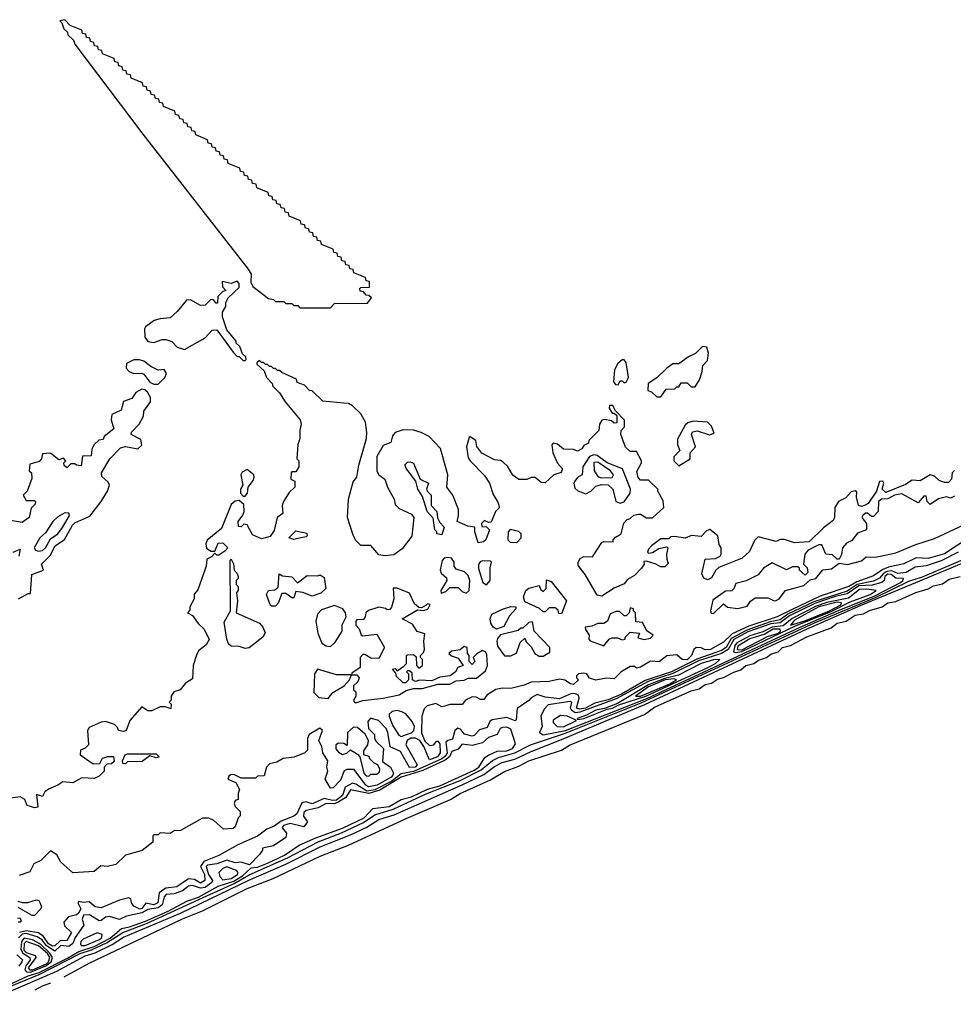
# Model space of a CAD drawing. Extents: x 2889633 to 3052318, y 540750 to 918690.
# Tile 7 of 256: x 2990802 to 2995408, y 548525 to 553380. Entities that reach past the tile are written whole.
import ezdxf

# ---------------------------------------------------------------- set-up
doc = ezdxf.new("R2010")
doc.units = 0

msp = doc.modelspace()

# ---------------------------------------------------------------- linework, layer by layer
at = {"layer": '0CON02XD'}
for points in [[(2992335, 551960), (2992355, 551980), (2992518.3, 551981.7), (2992538.3, 552008.3), (2992525, 552020), (2992511.7, 552021.7), (2992498.3, 552038.3), (2992481.7, 552041.7), (2992480, 552055), (2992485, 552060), (2992528.3, 552061.7), (2992528.3, 552088.3), (2992511.7, 552091.7), (2992508.3, 552108.3), (2992451.7, 552131.7), (2992448.3, 552148.3), (2992431.7, 552151.7), (2992428.3, 552168.3), (2992411.7, 552171.7), (2992408.3, 552188.3), (2992391.7, 552191.7), (2992388.3, 552208.3), (2992371.7, 552211.7), (2992368.3, 552228.3), (2992351.7, 552231.7), (2992348.3, 552248.3), (2992291.7, 552271.7), (2992288.3, 552288.3), (2992271.7, 552291.7), (2992268.3, 552308.3), (2992251.7, 552311.7), (2992248.3, 552328.3), (2992231.7, 552331.7), (2992228.3, 552348.3), (2992211.7, 552351.7), (2992208.3, 552368.3), (2992191.7, 552371.7), (2992188.3, 552388.3), (2992131.7, 552411.7), (2992128.3, 552428.3), (2992111.7, 552431.7), (2992108.3, 552448.3), (2992091.7, 552451.7), (2992088.3, 552468.3), (2992071.7, 552471.7), (2992068.3, 552488.3), (2992051.7, 552491.7), (2992048.3, 552508.3), (2992031.7, 552511.7), (2992028.3, 552528.3), (2991971.7, 552551.7), (2991968.3, 552568.3), (2991951.7, 552571.7), (2991948.3, 552588.3), (2991931.7, 552591.7), (2991928.3, 552608.3), (2991911.7, 552611.7), (2991908.3, 552628.3), (2991891.7, 552631.7), (2991888.3, 552648.3), (2991831.7, 552671.7), (2991828.3, 552688.3), (2991811.7, 552691.7), (2991808.3, 552708.3), (2991791.7, 552711.7), (2991788.3, 552728.3), (2991771.7, 552731.7), (2991768.3, 552748.3), (2991751.7, 552751.7), (2991748.3, 552768.3), (2991731.7, 552771.7), (2991728.3, 552788.3), (2991671.7, 552811.7), (2991668.3, 552828.3), (2991651.7, 552831.7), (2991648.3, 552848.3), (2991631.7, 552851.7), (2991628.3, 552868.3), (2991611.7, 552871.7), (2991608.3, 552888.3), (2991591.7, 552891.7), (2991588.3, 552908.3), (2991571.7, 552911.7), (2991568.3, 552928.3), (2991511.7, 552951.7), (2991508.3, 552968.3), (2991491.7, 552971.7), (2991488.3, 552988.3), (2991471.7, 552991.7), (2991468.3, 553008.3), (2991451.7, 553011.7), (2991448.3, 553028.3), (2991431.7, 553031.7), (2991428.3, 553048.3), (2991411.7, 553051.7), (2991408.3, 553068.3), (2991351.7, 553091.7), (2991348.3, 553108.3), (2991331.7, 553111.7), (2991328.3, 553128.3), (2991311.7, 553131.7), (2991308.3, 553148.3), (2991291.7, 553151.7), (2991288.3, 553168.3), (2991271.7, 553171.7), (2991268.3, 553188.3), (2991211.7, 553211.7), (2991208.3, 553228.3), (2991191.7, 553231.7), (2991188.3, 553248.3), (2991171.7, 553251.7), (2991168.3, 553268.3), (2991151.7, 553271.7), (2991148.3, 553288.3), (2991131.7, 553291.7), (2991128.3, 553308.3), (2991111.7, 553311.7), (2991108.3, 553328.3), (2991051.7, 553351.7), (2991025, 553380), (2991000, 553375), (2991010, 553365), (2991020, 553335), (2991038.3, 553318.3), (2991040, 553305), (2991068.3, 553278.3), (2991075, 553260), (2991130, 553185), (2991410, 552815), (2991930.3, 552150.4), (2991944, 552125), (2991943.3, 552085), (2991952.5, 552065), (2992030, 552005), (2992055, 552000), (2992065, 551990), (2992105, 551990), (2992115, 551980), (2992145, 551980), (2992155, 551970), (2992175, 551970), (2992185, 551960), (2992335, 551960)], [(2991915, 551700), (2991920, 551705), (2991918.3, 551718.3), (2991901.7, 551731.7), (2991888.3, 551768.3), (2991870, 551785), (2991870, 551795), (2991825, 551850), (2991802.5, 551915), (2991802.5, 551937.5), (2991820, 551965), (2991820, 551985), (2991831.7, 552008.3), (2991885, 552060), (2991885, 552080), (2991875, 552090), (2991845, 552080), (2991801.7, 552088.3), (2991803, 552063), (2991820, 552045), (2991805, 552040), (2991780, 552015), (2991778.3, 551981.7), (2991771.7, 551981.7), (2991758.3, 551998.3), (2991745, 552000), (2991717, 551973), (2991695, 551970), (2991645, 551998), (2991625, 551996.2), (2991579.5, 551940.5), (2991545, 551910), (2991495, 551905.6), (2991466.2, 551896.2), (2991423.3, 551865), (2991418.8, 551855), (2991420, 551815), (2991435, 551792.5), (2991465, 551787.5), (2991505, 551802.5), (2991523, 551803), (2991553, 551793), (2991580, 551765), (2991615, 551753.3), (2991718, 551812), (2991751.7, 551848.3), (2991775, 551850), (2991855, 551740), (2991875, 551720), (2991885, 551720), (2991905, 551700), (2991915, 551700)], [(2993965, 551520), (2993991.7, 551558.3), (2994035, 551560), (2994045, 551570), (2994055, 551570), (2994065, 551590), (2994095, 551590), (2994115, 551570), (2994135, 551570), (2994156.7, 551605), (2994170, 551645), (2994172.5, 551675), (2994195, 551700), (2994200, 551735), (2994192.5, 551765), (2994171.7, 551768.3), (2994136.1, 551733.9), (2994101.7, 551718.3), (2994055, 551683.3), (2994025, 551682.5), (2993995, 551662.5), (2993946.4, 551613.6), (2993903.6, 551586.4), (2993901.7, 551551.7), (2993920, 551545), (2993945, 551520), (2993965, 551520)], [(2992745.4, 551355.4), (2992695, 551358), (2992655, 551344), (2992642.1, 551327.9), (2992633.8, 551295), (2992595, 551280), (2992565, 551226.7), (2992563.6, 551153.6), (2992575, 551136), (2992603.8, 551115), (2992616.7, 551075), (2992650, 551015), (2992655, 550990), (2992675, 550970), (2992735, 550942.5), (2992746.2, 550926.2), (2992736.4, 550833.6), (2992689.5, 550770.5), (2992648, 550742), (2992605, 550735.7), (2992575, 550740.8), (2992535, 550787.5), (2992485, 550787.5), (2992461.4, 550811.4), (2992447.5, 550837.5), (2992420, 550925), (2992423.8, 551015), (2992448, 551102), (2992465.7, 551125), (2992475.8, 551184.2), (2992513.1, 551315), (2992515.5, 551344.5), (2992509.2, 551395), (2992485, 551435.8), (2992445, 551475.5), (2992425, 551486.7), (2992401.1, 551488.9), (2992298.3, 551498.3), (2992245, 551550), (2992231.7, 551551.7), (2992208.3, 551578.3), (2992171.7, 551591.7), (2992168.3, 551608.3), (2992095, 551640), (2992085, 551650), (2992075, 551650), (2992065, 551660), (2992055, 551660), (2992045, 551670), (2992035, 551670), (2992025, 551680), (2992015, 551680), (2992005, 551690), (2991995, 551690), (2991985, 551700), (2991971.7, 551688.3), (2991971.7, 551681.7), (2992008.3, 551648.3), (2992020, 551615), (2992050, 551585), (2992050, 551575), (2992085, 551540), (2992112.5, 551495), (2992186.2, 551406.2), (2992191.2, 551385), (2992184.2, 551355.8), (2992184.4, 551315), (2992174.5, 551285), (2992170, 551215), (2992180, 551205), (2992180, 551175), (2992165, 551150), (2992145, 551150), (2992142.5, 551145), (2992140, 551115), (2992160, 551105), (2992160, 551075), (2992131.7, 551048.3), (2992103.3, 551005), (2992097.5, 550985), (2992100, 550945), (2992073.3, 550925), (2992058, 550862), (2992038.8, 550831.2), (2991995, 550820), (2991950.5, 550840.5), (2991925, 550890), (2991908.3, 550891.7), (2991895, 550880), (2991881.7, 550881.7), (2991880, 550905), (2991903.6, 550936.4), (2991910, 550955), (2991908.8, 550988.8), (2991885, 551010), (2991865, 551006.7), (2991845, 550990), (2991798.8, 550871.2), (2991727, 550813), (2991720, 550795), (2991723.6, 550773.6), (2991745, 550760), (2991765, 550760), (2991781.7, 550798.3), (2991805, 550800), (2991830, 550775), (2991815, 550760), (2991785, 550740), (2991775, 550740), (2991765, 550750), (2991748.3, 550731.7), (2991725, 550720), (2991722.5, 550685), (2991681.7, 550568.3), (2991663, 550547), (2991662.5, 550525), (2991642.5, 550485), (2991641.7, 550468.3), (2991630, 550455), (2991655, 550442.5), (2991682.3, 550402.3), (2991712.5, 550375), (2991736.4, 550323.6), (2991723, 550297), (2991685, 550267.5), (2991674.1, 550245.9), (2991657.5, 550195), (2991655, 550130), (2991620.7, 550109.3), (2991593.6, 550076.4), (2991563.6, 550066.4), (2991550, 550045), (2991550, 550025), (2991540, 550015), (2991550, 550005), (2991548.3, 549981.7), (2991521.7, 549991.7), (2991495, 549992.5), (2991455, 549972.5), (2991435, 549972.5), (2991405, 549992.5), (2991346.2, 549925), (2991327.5, 549875), (2991315, 549870), (2991290, 549875), (2991285, 549890), (2991270, 549905), (2991225, 549920), (2991203.6, 549916.4), (2991145, 549890), (2991137.5, 549875), (2991142.5, 549805), (2991125, 549787.5), (2991101.7, 549778.3), (2991100, 549755), (2991165, 549710), (2991198.3, 549711.7), (2991210.7, 549739.3), (2991237, 549747), (2991265, 549747.5), (2991268.3, 549721.7), (2991255, 549710), (2991231.7, 549708.3), (2991220, 549695), (2991220, 549675), (2991195, 549650), (2991171.7, 549638.3), (2991108.3, 549641.7), (2991065, 549617.5), (2991015, 549622.5), (2990990, 549605), (2990943.9, 549586.1), (2990927, 549573), (2990915, 549550), (2990885, 549560), (2990892.5, 549497.5), (2990876.2, 549493.8), (2990855, 549500), (2990840, 549505), (2990827.5, 549535), (2990805, 549547.5), (2990735, 549537.5)], [(2991485, 551582.5), (2991518.8, 551615), (2991526, 551635), (2991515.8, 551655.8), (2991485, 551652.5), (2991449.3, 551669.3), (2991415, 551696.7), (2991393.6, 551703.6), (2991365, 551702), (2991330, 551685), (2991327.5, 551662.5), (2991343.3, 551645), (2991365, 551636.2), (2991405, 551637.5), (2991415, 551632.5), (2991445, 551592.5), (2991465, 551582.5), (2991485, 551582.5)], [(2993755, 551580), (2993765, 551600), (2993775, 551600), (2993785, 551590), (2993795, 551592.5), (2993806.7, 551615), (2993795, 551690), (2993785, 551703.3), (2993775, 551703.3), (2993753.3, 551685), (2993737, 551653), (2993732.5, 551595), (2993741.7, 551581.7), (2993755, 551580)], [(2990796.4, 550523.6), (2990845, 550550), (2990855, 550550), (2990862.5, 550645), (2990920, 550665), (2990910, 550695), (2990952.3, 550737.7), (2990976.7, 550785), (2991023.9, 550816.1), (2991062.7, 550887.3), (2991075, 550898.8), (2991147.7, 550932.3), (2991204.2, 551005), (2991235.8, 551055), (2991246, 551085), (2991239.2, 551099.2), (2991207.5, 551127.5), (2991206.7, 551145), (2991247.5, 551215), (2991300.5, 551269.5), (2991325, 551276.2), (2991385, 551264), (2991405, 551282.5), (2991399.5, 551309.5), (2991352.5, 551335), (2991353.6, 551346.4), (2991392.5, 551385), (2991412.5, 551425), (2991415, 551450), (2991447.5, 551495), (2991447, 551517), (2991433, 551543), (2991420, 551555), (2991405, 551557.5), (2991375, 551542.5), (2991355, 551512.5), (2991315, 551497.5), (2991302.5, 551455), (2991257, 551433), (2991253, 551407), (2991266.7, 551363.3), (2991220, 551325), (2991215, 551310), (2991193, 551307), (2991170, 551285), (2991158.3, 551261.7), (2991155, 551230), (2991111.7, 551228.3), (2991105, 551180), (2991083, 551183), (2991075, 551190), (2991055, 551190), (2991045, 551180), (2991035, 551170), (2991021.7, 551181.7), (2991020, 551195), (2991030, 551205), (2991018.3, 551218.3), (2990995, 551210), (2990955, 551242.5), (2990915, 551240), (2990910, 551215), (2990898.3, 551201.7), (2990851.7, 551188.3), (2990850, 551155), (2990860, 551145), (2990861.7, 551118.3), (2990840, 551055), (2990820, 551035), (2990835, 551010), (2990875, 551010), (2990880, 551005), (2990878.3, 550991.7), (2990858.3, 550971.7), (2990850, 550925), (2990815, 550900), (2990748.3, 550911.7)], [(2995415, 551156.7), (2995403.3, 551145), (2995400, 551115), (2995385, 551097.5), (2995365, 551097.5), (2995338.3, 551108.3), (2995315, 551130), (2995295, 551136.2), (2995245, 551106.7), (2995205, 551110), (2995172.7, 551087.3), (2995075, 551048.8), (2995057.5, 551065), (2995066.2, 551095), (2995060, 551105), (2995045, 551102.5), (2995030, 551055), (2994988.8, 550995), (2994974.3, 550985.7), (2994955, 550980), (2994940, 550985), (2994930, 551025), (2994931.7, 551051.7), (2994925, 551056.7), (2994905, 551052.5), (2994878.3, 551021.7), (2994842.5, 551005), (2994823.3, 550975), (2994822.5, 550925), (2994815, 550910), (2994767.5, 550875), (2994697.5, 550805), (2994625, 550800), (2994575, 550817.5), (2994555, 550817.5), (2994535, 550807.5), (2994445, 550830), (2994427.7, 550812.3), (2994403, 550757), (2994367.5, 550725), (2994251.7, 550678.3), (2994236.7, 550665), (2994215, 550627.5), (2994195, 550617.5), (2994177, 550627), (2994167, 550647), (2994185, 550720), (2994235, 550722.5), (2994257.5, 550735), (2994262.5, 550745), (2994262.5, 550775), (2994253, 550793), (2994246.7, 550835), (2994207, 550867), (2994190.7, 550859.3), (2994165, 550832.5), (2994117, 550837), (2994085, 550823.3), (2994035, 550832.5), (2994015, 550830), (2994005, 550820), (2993965, 550820), (2993920, 550785), (2993905, 550770), (2993900, 550755), (2993905, 550750), (2993925, 550752.5), (2993955, 550772.5), (2993995, 550780), (2994000, 550775), (2993993, 550743), (2993995, 550720), (2994001.7, 550698.3), (2993985, 550682.5), (2993965, 550682.5), (2993937.7, 550697.7), (2993895, 550710), (2993881.7, 550708.3), (2993882.5, 550695), (2993870, 550675), (2993835, 550640), (2993800.5, 550619.5), (2993785, 550597.5), (2993735, 550577.5), (2993675, 550537.5), (2993651.7, 550541.7), (2993592.5, 550645), (2993558.3, 550688.3), (2993557.5, 550705), (2993567, 550723), (2993585, 550732.5), (2993628.3, 550731.7), (2993675, 550802.5), (2993685, 550807.5), (2993730, 550805), (2993730, 550815), (2993741.7, 550828.3), (2993770, 550845), (2993783, 550897), (2993800, 550915), (2993815, 550920), (2993833, 550937), (2993855, 550942.5), (2993865, 550942.5), (2993895, 550923.3), (2993925, 550923.3), (2993980, 550975), (2993977, 551007), (2993950, 551055), (2993950, 551065), (2993905, 551110), (2993865, 551110), (2993853.3, 551123.3), (2993847, 551153), (2993870, 551195), (2993870, 551205), (2993845, 551250), (2993815, 551250), (2993791.7, 551271.7), (2993767.5, 551335), (2993770, 551355), (2993787, 551373), (2993786.7, 551405), (2993741.7, 551451.7), (2993728.3, 551478.3), (2993711.7, 551478.3), (2993710, 551465), (2993725, 551440), (2993735, 551440), (2993748.3, 551428.3), (2993748.3, 551391.7), (2993735, 551390), (2993721.7, 551401.7), (2993688.3, 551408.3), (2993674.2, 551405.8), (2993663.3, 551385), (2993660, 551355), (2993610, 551305), (2993608.3, 551291.7), (2993585, 551280), (2993576.4, 551263.6), (2993555, 551252.5), (2993535, 551260), (2993485, 551262.5), (2993455, 551287.5), (2993435, 551292.5), (2993427, 551283), (2993432.5, 551245), (2993455, 551192.5), (2993480, 551165), (2993473, 551147), (2993437.5, 551135), (2993395, 551096.7), (2993375, 551097.5), (2993345, 551122.5), (2993325, 551122.5), (2993305, 551112.5), (2993265, 551113.3), (2993235, 551133.3), (2993208.3, 551178.3), (2993188.3, 551198.3), (2993175, 551206.7), (2993145, 551210), (2993082.7, 551242.7), (2993057.5, 551275), (2993052.5, 551305), (2993025, 551322.5), (2993020.7, 551319.3), (2993006.4, 551273.6), (2993015, 551220), (2993024.1, 551204.1), (2993095, 551132.5), (2993120, 551095), (2993138.3, 551038.3), (2993161.7, 551001.7), (2993170, 550975), (2993150, 550955), (2993128.3, 550901.7), (2993115, 550900), (2993095, 550910), (2993080, 550895), (2993081.7, 550881.7), (2993105, 550880), (2993120, 550865), (2993102.5, 550815), (2993090, 550805), (2993065, 550800), (2993047.5, 550855), (2993048.3, 550878.3), (2993013, 550883), (2992960, 550905), (2992967.5, 550935), (2992966.7, 550965), (2992938.8, 551035), (2992910, 551075), (2992914.3, 551135), (2992878.5, 551265), (2992822, 551325), (2992783.8, 551345), (2992745.4, 551355.4)], [(2994055, 551180), (2994110, 551215), (2994110, 551245), (2994136.4, 551273.6), (2994117.5, 551335), (2994121.7, 551348.3), (2994145, 551352.5), (2994205, 551333.3), (2994228, 551342), (2994215.8, 551375), (2994195, 551396.2), (2994125, 551400), (2994098.3, 551391.7), (2994085, 551380), (2994048.3, 551311.7), (2994047.5, 551285), (2994060, 551255), (2994030, 551225), (2994030, 551205), (2994055, 551180)], [(2992885, 550840), (2992860, 550845), (2992860, 550855), (2992850, 550865), (2992841.7, 550921.7), (2992812.5, 550955), (2992789.5, 551029.5), (2992766.7, 551065), (2992757.5, 551105), (2992710, 551165), (2992703.3, 551185), (2992715, 551197.5), (2992729.3, 551199.3), (2992745, 551192.5), (2992777.5, 551115), (2992820, 551095), (2992810, 551065), (2992813.6, 551053.6), (2992832.5, 551035), (2992832.5, 550985), (2992860, 550955), (2992863, 550923), (2992875, 550900), (2992897, 550877), (2992885, 550840)], [(2993765, 550996), (2993785, 551002.5), (2993813.8, 551045), (2993816, 551065), (2993776, 551166), (2993701.2, 551195), (2993650.9, 551230.9), (2993635, 551234.3), (2993613.2, 551226.8), (2993580, 551175), (2993577.5, 551135), (2993555, 551123.3), (2993541.2, 551105), (2993536.7, 551095), (2993540.7, 551070.7), (2993556.4, 551056.4), (2993595, 551042.5), (2993620, 551055), (2993645, 551080), (2993672.7, 551087.3), (2993705, 551086.2), (2993728, 551065), (2993744.3, 551004.3), (2993765, 550996)], [(2993675, 551120.8), (2993725, 551123.3), (2993732.5, 551135), (2993716.7, 551155), (2993655, 551198), (2993635, 551196.7), (2993636.2, 551155), (2993655.9, 551125.9), (2993675, 551120.8)], [(2991915, 551030), (2991926.7, 551045), (2991930, 551075), (2991955, 551107.5), (2991960, 551125), (2991957.5, 551135), (2991925, 551162.5), (2991900.7, 551149.3), (2991893.3, 551135), (2991902.5, 551085), (2991892.5, 551065), (2991892.5, 551045), (2991905, 551030), (2991915, 551030)], [(2995415, 551030), (2995395, 551020), (2995375, 551026.7), (2995335, 551016.7), (2995295, 550990), (2995280, 551005), (2995275, 551030), (2995265, 551032.5), (2995235, 550997.5), (2995155, 551042), (2995117.5, 551035), (2995085, 551017.5), (2995054.2, 551015.8), (2995038.8, 551005), (2995037.5, 550955), (2995015, 550930), (2995005, 550930), (2994985, 550947.5), (2994975, 550946.7), (2994962.5, 550935), (2994957.5, 550925), (2994980, 550895), (2994980, 550865), (2994935, 550847.5), (2994908.3, 550811.7), (2994880.7, 550799.3), (2994862.5, 550775), (2994857, 550743), (2994845, 550720), (2994835, 550720), (2994811.7, 550741.7), (2994780, 550745), (2994760, 550790), (2994745, 550790), (2994692.5, 550765), (2994676.7, 550745), (2994670, 550695), (2994686.7, 550676.7), (2994690, 550655), (2994678.3, 550641.7), (2994650, 550665), (2994650, 550675), (2994641.7, 550681.7), (2994615, 550682.5), (2994585, 550667.5), (2994515, 550702.5), (2994472.5, 550675), (2994445, 550642.5), (2994387, 550613), (2994335, 550600), (2994326.1, 550573.9), (2994315, 550563.3), (2994285, 550562.5), (2994221.7, 550518.3), (2994210, 550465), (2994213.6, 550453.6), (2994225, 550452.5)], [(2990895, 550760), (2990915, 550763.3), (2990930, 550775), (2990955, 550820), (2990990, 550845), (2991014.3, 550875.7), (2991048.8, 550935), (2991045, 550947.5), (2991025, 550949.2), (2990990.6, 550929.4), (2990965.7, 550905), (2990930, 550850), (2990902, 550825), (2990873.3, 550775), (2990880, 550765), (2990895, 550760)], [(2994225, 550452.5), (2994275, 550500), (2994295, 550483.3), (2994345, 550476.7), (2994391.2, 550488.8), (2994407.3, 550512.7), (2994430.8, 550529.2), (2994495, 550530), (2994524.2, 550514.2), (2994535, 550516), (2994548.8, 550525), (2994580, 550565), (2994670.7, 550589.3), (2994701.7, 550618.3), (2994730, 550625), (2994765, 550667.5), (2994807, 550673), (2994845, 550700), (2994886.4, 550693.6), (2994955, 550712.5), (2994978.3, 550731.7), (2995025, 550730), (2995125, 550751.2), (2995223, 550793), (2995315, 550822), (2995535, 550923.8)], [(2992155, 550817.5), (2992130, 550825), (2992165, 550860), (2992218.3, 550848.3), (2992220, 550835), (2992215, 550830), (2992175, 550822.5), (2992155, 550817.5)], [(2993255, 550802.5), (2993276.7, 550825), (2993276.7, 550845), (2993265, 550856.7), (2993223, 550867), (2993212.5, 550855), (2993210, 550815), (2993223, 550803), (2993255, 550802.5)], [(2990540, 548525), (2990898, 548672), (2991100.8, 548775), (2991157, 548793), (2991231.5, 548828.5), (2991310.5, 548879.5), (2991427.3, 548922.7), (2991725, 549060), (2991860, 549120), (2991935, 549163.3), (2992123.1, 549246.8), (2992275, 549326.9), (2992390.2, 549369.8), (2992498.5, 549421.5), (2992555, 549460), (2992645, 549486.7), (2992808, 549562), (2992975, 549627.9), (2993079.6, 549680.4), (2993135, 549727.5), (2993165, 549742.5), (2993245, 549765.7), (2993323.3, 549805), (2993489.5, 549860.5), (2993868.2, 550011.8), (2994724.3, 550405.7), (2995027.2, 550532.9), (2995188.8, 550611.2), (2995256.7, 550633.2), (2995754, 550845)], [(2995484.3, 550825.7), (2995365, 550746.7), (2995285, 550723.8), (2995225, 550726.7), (2995163.8, 550696.2), (2995089.1, 550680.9), (2995060.5, 550669.5), (2995015, 550638), (2994931.7, 550608.3), (2994893.3, 550585), (2994752.1, 550537.9), (2994616.5, 550473.5), (2994540, 550435), (2994400.4, 550389.6), (2994317.7, 550352.3), (2994275, 550310), (2994210, 550275), (2994185, 550272.5), (2994165, 550282.5), (2994140, 550285), (2994127.5, 550275), (2994117.5, 550245), (2994095, 550224.2), (2994070, 550225), (2994045, 550247.5), (2993995, 550242.5), (2993957, 550213), (2993915, 550216.7), (2993865, 550187.5), (2993845, 550182.5), (2993835, 550190), (2993815, 550190), (2993770, 550165), (2993735, 550130), (2993697, 550133), (2993645, 550122.5), (2993613, 550133), (2993600, 550155), (2993585, 550157.5), (2993560, 550155), (2993550, 550145), (2993550, 550135), (2993560, 550125), (2993535, 550102.5), (2993520, 550105), (2993492.5, 550122.5), (2993465, 550128), (2993413.9, 550116.1), (2993325.8, 550114.2), (2993291.7, 550098.3), (2993225, 550082.5), (2993185, 550084.2), (2993152.2, 550077.8), (2993108.3, 550051.7), (2993091.7, 550028.3), (2993075, 550027.5), (2993055, 550040), (2993035, 550041.2), (2993002.5, 550025), (2992985, 550002.5), (2992925, 550002.5), (2992900, 549995), (2992885, 549992.5), (2992855, 550008), (2992812.9, 549997.1), (2992798.3, 549981.7), (2992786.7, 549945), (2992784.1, 549864.1), (2992801.7, 549821.7), (2992825, 549801.2), (2992846.1, 549803.9), (2992858.3, 549821.7), (2992865, 549822.5), (2992875, 549810), (2992876.7, 549765), (2992863.3, 549745), (2992825, 549730), (2992796.2, 549796.2), (2992776.1, 549826.1), (2992755, 549838), (2992732.3, 549837.7), (2992714, 549826), (2992708, 549805), (2992763.8, 549705), (2992754.2, 549694.2), (2992725, 549693.3), (2992681.7, 549771.7), (2992630, 549795), (2992618.8, 549865), (2992610, 549885), (2992572.5, 549925), (2992533.6, 549936.4), (2992520.7, 549919.3), (2992523.3, 549885), (2992552.5, 549855), (2992552.5, 549835), (2992560.7, 549820.7), (2992597, 549787), (2992593, 549723), (2992632.5, 549695), (2992646.7, 549665), (2992643.3, 549655), (2992635, 549644.2), (2992566.7, 549605), (2992525, 549596.7), (2992510, 549605), (2992452.5, 549682.5), (2992417, 549683), (2992403.3, 549676.7), (2992385, 549630), (2992348.3, 549591.7), (2992335, 549590), (2992325, 549610), (2992310, 549635), (2992322.5, 549675), (2992317.5, 549695), (2992322.5, 549725), (2992297.5, 549765), (2992292.5, 549795), (2992277.5, 549825), (2992296.7, 549875), (2992283.6, 549886.4), (2992230, 549855), (2992222.5, 549835), (2992221.7, 549778.3), (2992210, 549765), (2992157, 549743), (2992103, 549737), (2992071.7, 549718.3), (2992035, 549710), (2992020, 549695), (2992008.3, 549651.7), (2991975, 549650), (2991965, 549640), (2991895, 549640), (2991863, 549657), (2991845, 549657.5), (2991835, 549650), (2991830, 549635), (2991869.3, 549619.3), (2991887.5, 549585), (2991880, 549565), (2991880, 549535), (2991865, 549530), (2991860, 549515), (2991865, 549500), (2991890, 549475), (2991890, 549455), (2991880, 549445), (2991865, 549400), (2991855, 549392.5), (2991808.3, 549388.3), (2991760.7, 549430.7), (2991735, 549442.5), (2991705, 549442.5), (2991595, 549382.5), (2991565, 549380), (2991545, 549367.5), (2991495, 549370), (2991485, 549360), (2991465, 549360), (2991460, 549355), (2991460, 549325), (2991406.1, 549283.9), (2991325, 549261.2), (2991276.4, 549213.6), (2991235.8, 549204.2), (2991202.1, 549207.9), (2991170.5, 549179.5), (2991065, 549172.5), (2991006.1, 549226.1), (2990985, 549262.5), (2990955, 549282.5), (2990906.1, 549233.9), (2990872.3, 549217.7), (2990859.3, 549190.7)], [(2990625.6, 548534.4), (2990985, 548689.2), (2991125, 548764.2), (2991175, 548778.6), (2991259.3, 548820.7), (2991315, 548855.8), (2991595, 548974.2), (2991933.4, 549136.6), (2992115, 549215.8), (2992285, 549302), (2992435, 549360), (2992515, 549398), (2992574.4, 549435.6), (2992650.3, 549459.6), (2992985, 549607.5), (2993092.1, 549657.9), (2993145, 549698), (2993183.2, 549716.8), (2993245, 549734.2), (2993325, 549772), (2993483.3, 549833.3), (2993887.3, 550002.7), (2994684, 550375), (2994951.2, 550491.2), (2995595, 550758.6)], [(2990770, 550755), (2990805, 550770), (2990797.5, 550735)], [(2995432.5, 550755), (2995348, 550712), (2995275, 550686.9), (2995219.7, 550680.3), (2995175, 550654.3), (2995135, 550650), (2995105, 550662.7), (2995080.8, 550659.3), (2995061.7, 550648.2), (2995043.6, 550626.4), (2995015, 550611.9), (2994934.8, 550595.2), (2994885, 550562.3), (2994720.5, 550509.5), (2994591.9, 550448), (2994555, 550420.4), (2994505, 550410.8), (2994389.8, 550370.2), (2994311.7, 550328.2), (2994287.3, 550285), (2994265, 550269.1), (2994143.5, 550226.5), (2994018, 550165), (2993887.9, 550122.1), (2993772, 550055), (2993705, 550025.5), (2993640.5, 550009.5), (2993593.8, 549985), (2993565, 549979.5), (2993550, 549985), (2993562.9, 550035), (2993558.6, 550048.6), (2993545, 550056), (2993525, 550058), (2993465, 550032), (2993395, 550040), (2993355, 550052.5), (2993325, 550036.7), (2993315, 550023.3), (2993256.2, 549983.8), (2993252.5, 549927.5), (2993246.7, 549923.3), (2993205, 549940), (2993132.7, 549927.3), (2993121.2, 549918.8), (2993109.3, 549890.7), (2993071.7, 549878.3), (2993045, 549850), (2993035, 549846.7), (2992996.4, 549856.4), (2992979.5, 549879.5), (2992963.8, 549886.2)], [(2991915, 550279.2), (2991885, 550289.2), (2991845, 550291.2), (2991832.9, 550302.9), (2991824.2, 550325), (2991811.2, 550408.8), (2991842.5, 550465), (2991840, 550715), (2991845, 550720), (2991857, 550697), (2991860, 550665), (2991875, 550650), (2991880, 550635), (2991880, 550625), (2991870, 550615), (2991870, 550595), (2991880, 550585), (2991880, 550565), (2991872.5, 550555), (2991877.5, 550515), (2991870, 550455), (2991985, 550403.8), (2992001.2, 550385), (2992013, 550357), (2992002.5, 550335), (2991935, 550282), (2991915, 550279.2)], [(2992881.7, 550551.7), (2992905, 550560), (2992925, 550580), (2992965, 550580), (2992985, 550560), (2993005, 550552.5), (2993020, 550565), (2993022.5, 550615), (2993015, 550640), (2992996.7, 550656.7), (2992955, 550670), (2992946.7, 550685), (2992945.9, 550705.9), (2992932.5, 550725), (2992915, 550728.8), (2992895.9, 550724.1), (2992886.1, 550713.9), (2992877, 550667), (2992881.7, 550651.7), (2992908.3, 550628.3), (2992910, 550615), (2992880, 550565), (2992881.7, 550551.7)], [(2993105, 550593.8), (2993123.3, 550615), (2993123.3, 550676.7), (2993130, 550705), (2993125, 550710), (2993085, 550712.5), (2993073.6, 550706.4), (2993066.7, 550693.3), (2993066.4, 550673.6), (2993086.7, 550605), (2993105, 550593.8)], [(2991021.5, 548660.8), (2991145, 548728), (2991605, 548945.8), (2991704.2, 548985.8), (2991924.4, 549095.6), (2992053.3, 549145), (2992284.2, 549255.8), (2992425, 549309.2), (2992708.8, 549441.2), (2992927.5, 549535), (2992975.8, 549564.2), (2993125, 549631.2), (2993195, 549673.3), (2993265, 549698.8), (2993315, 549726.2), (2993475, 549777.5), (2993515, 549802.5), (2993885, 549953.8), (2993935, 549990), (2994115, 550071.2), (2994155, 550081.2), (2994185, 550101.2), (2994215, 550108.8), (2994245, 550128.8), (2994275, 550136.2), (2994325, 550162.5), (2994360, 550175), (2994385, 550196.2), (2994423.9, 550206.1), (2994447.3, 550222.7), (2994487.5, 550235), (2994508, 550252), (2994545, 550263.8), (2994566.1, 550283.9), (2994605, 550293.8), (2994685, 550336.2), (2994805, 550381.2), (2994836.1, 550403.9), (2994880, 550415), (2994925, 550443.3), (2994965, 550450), (2994995, 550467.5), (2995057.5, 550485), (2995086, 550504), (2995125, 550512), (2995224.2, 550555.8), (2995285, 550572.9), (2995311.2, 550588.8), (2995355, 550598.8), (2995388, 550622), (2995442.5, 550635)], [(2992065, 550487.5), (2992045, 550487.5), (2992037.5, 550495), (2992020, 550545), (2992030, 550565), (2992061.7, 550568.3), (2992078.3, 550581.7), (2992083, 550647), (2992098.3, 550638.3), (2992145, 550632.5), (2992172.5, 550602.5), (2992220.7, 550639.3), (2992273, 550637), (2992285, 550642.5), (2992305, 550630), (2992313.3, 550575), (2992288.1, 550551.9), (2992245, 550537.5), (2992200, 550555), (2992165, 550560), (2992155, 550530), (2992145, 550530), (2992115, 550550), (2992095, 550550), (2992077, 550503), (2992065, 550487.5)], [(2993475, 550450), (2993461.7, 550451.7), (2993458.3, 550468.3), (2993445, 550480), (2993415, 550480), (2993395, 550460), (2993385, 550460), (2993367, 550477), (2993295, 550510), (2993287.5, 550535), (2993300, 550565), (2993315, 550577.5), (2993365, 550590), (2993371.7, 550571.7), (2993385, 550560), (2993400, 550575), (2993401.7, 550618.3), (2993425, 550610), (2993500, 550515), (2993475, 550450)], [(2993385, 549854.2), (2993495, 549875.8), (2993896.6, 550033.4), (2994652.7, 550385), (2994845, 550467.9), (2995020.7, 550539.3), (2995147.5, 550605), (2995160, 550615), (2995162.5, 550625), (2995125, 550626.9), (2995101.2, 550645), (2995085, 550646.2), (2995071.1, 550635), (2995067.5, 550615), (2995055.9, 550604.1), (2995007.7, 550592.3), (2994942.1, 550587.9), (2994885, 550548.4), (2994825, 550535.3), (2994725, 550501.8), (2994599.5, 550440.5), (2994555, 550406.6), (2994508.7, 550401.3), (2994395, 550360.8), (2994325, 550323.9), (2994296.9, 550275), (2994265.6, 550255), (2994151.9, 550218.2), (2994024, 550156), (2993903.3, 550116.7), (2993745, 550030.5), (2993565.4, 549965.4), (2993542.9, 549962.9), (2993524.3, 549975), (2993520, 549985), (2993526.7, 550015), (2993518.8, 550018.8), (2993408.9, 550001.1), (2993389.5, 549980.5), (2993373.8, 549945), (2993380, 549895), (2993367.5, 549865), (2993385, 549854.2)], [(2992465, 550013.8), (2992495, 550023.3), (2992595, 550033.8), (2992675, 550051.2), (2992708.3, 550071.7), (2992745, 550082.5), (2992788.3, 550081.7), (2992865, 550103.3), (2992925, 550104.2), (2992955, 550119.2), (2992995, 550124), (2993015, 550133.3), (2993056.9, 550133.1), (2993101.2, 550168.8), (2993110, 550195), (2993107.7, 550247.7), (2993101.7, 550261.7), (2993085, 550270), (2993057, 550253), (2993040, 550235), (2993047.5, 550215), (2993035, 550200), (2993020, 550215), (2993020, 550245), (2993012.5, 550255), (2993010, 550285), (2992995, 550290), (2992975, 550272.5), (2992933, 550267), (2992920, 550255), (2992933.3, 550243.3), (2992965, 550232.5), (2992990, 550195), (2992963.6, 550186.4), (2992952.5, 550165), (2992925.9, 550144.1), (2992875, 550138.8), (2992835, 550120), (2992775, 550122.5), (2992755, 550117.5), (2992740, 550125), (2992738.3, 550158.3), (2992725, 550170), (2992715, 550170), (2992710, 550165), (2992720, 550155), (2992720, 550125), (2992705, 550110), (2992695, 550110), (2992661.7, 550141.7), (2992658.3, 550158.3), (2992641.7, 550178.3), (2992655, 550180), (2992665, 550170), (2992698.3, 550191.7), (2992710, 550205), (2992710, 550245), (2992715, 550247.5), (2992745, 550250), (2992758.3, 550238.3), (2992760, 550195), (2992771.7, 550181.7), (2992790, 550195), (2992790, 550225), (2992780, 550235), (2992780, 550245), (2992795, 550260), (2992800, 550275), (2992796.7, 550315), (2992801.7, 550351.7), (2992763.9, 550363.9), (2992740, 550400), (2992690, 550425), (2992765, 550470), (2992795, 550467.5), (2992816.1, 550473.9), (2992827, 550497), (2992815, 550500), (2992807, 550493), (2992785, 550480), (2992771.7, 550481.7), (2992750, 550500), (2992725, 550552.5), (2992665, 550577.5), (2992645, 550577.5), (2992647.5, 550525), (2992637, 550483), (2992628.3, 550471.7), (2992615, 550470), (2992607, 550477), (2992575, 550482.5), (2992523, 550467), (2992510, 550455), (2992507.5, 550435), (2992498.3, 550421.7), (2992465, 550420), (2992460, 550415), (2992460, 550395), (2992477, 550377), (2992487, 550347), (2992495, 550342.5), (2992565, 550350), (2992602.5, 550285), (2992575, 550230), (2992535, 550232.5), (2992505, 550250), (2992495, 550250), (2992482.5, 550235), (2992482.5, 550185), (2992441.7, 550158.3), (2992440, 550150), (2992465, 550150), (2992477.5, 550135), (2992470, 550115), (2992450, 550095), (2992450, 550075), (2992460, 550065), (2992460, 550045), (2992450, 550025), (2992453.9, 550013.9), (2992465, 550013.8)], [(2994335, 550259.6), (2994365, 550264.5), (2994629.3, 550390.7), (2994805, 550462), (2994900.3, 550509.7), (2994998.8, 550545), (2995028, 550565), (2994982.3, 550572.3), (2994945, 550570.5), (2994892, 550528), (2994785, 550506.4), (2994732, 550488), (2994613.4, 550426.6), (2994569.3, 550390.7), (2994515, 550384.7), (2994468.4, 550361.6), (2994405, 550342), (2994338.9, 550305), (2994330.7, 550295), (2994323.6, 550263.6), (2994335, 550259.6)], [(2992335, 550290), (2992358.8, 550311.2), (2992393.8, 550365), (2992393.6, 550396.4), (2992412.5, 550435), (2992410, 550455), (2992396.7, 550475), (2992355, 550492), (2992290.7, 550469.3), (2992271.2, 550448.8), (2992263.6, 550413.6), (2992273.3, 550355), (2992292.5, 550305), (2992315, 550292.5), (2992335, 550290)], [(2993155, 550374.3), (2993138, 550385), (2993127.5, 550405), (2993124.2, 550425), (2993131.7, 550448.3), (2993185, 550474.2), (2993225, 550486.2), (2993250, 550485), (2993250, 550475), (2993219.3, 550440.7), (2993191.7, 550388.3), (2993155, 550374.3)], [(2993685, 550293.3), (2993710, 550325), (2993725, 550332.5), (2993751.7, 550331.7), (2993775, 550322.5), (2993790, 550325), (2993790, 550335), (2993815, 550360), (2993860, 550355), (2993851.7, 550331.7), (2993884, 550324), (2993915, 550330), (2993927.5, 550345), (2993897, 550367), (2993875, 550407.5), (2993841.7, 550411.7), (2993840, 550455), (2993830, 550465), (2993830, 550475), (2993815, 550480), (2993810, 550455), (2993795, 550440), (2993785, 550440), (2993761.7, 550461.7), (2993745, 550462.5), (2993715, 550450), (2993702.5, 550415), (2993685, 550403.3), (2993655, 550403.3), (2993625, 550388.8), (2993592.5, 550385), (2993593.3, 550373.3), (2993612.5, 550345), (2993610, 550325), (2993617, 550317), (2993685, 550293.3)], [(2994605, 550394.4), (2994675.6, 550415.5), (2994796.9, 550465), (2994853.1, 550495), (2994857.5, 550505), (2994835, 550508), (2994745, 550484.7), (2994625, 550418.5), (2994605, 550394.4)], [(2993385, 550241.2), (2993418.3, 550261.7), (2993417.5, 550285), (2993340, 550365), (2993331.7, 550411.7), (2993315, 550407.5), (2993285, 550380), (2993275, 550380), (2993261.7, 550368.3), (2993175, 550346.2), (2993160.5, 550329.5), (2993156.2, 550315), (2993160.5, 550290.5), (2993195, 550242.5), (2993225, 550242.5), (2993253, 550257), (2993271.7, 550308.3), (2993295, 550330), (2993301.7, 550311.7), (2993325, 550287.5), (2993344, 550254), (2993365, 550241.2), (2993385, 550241.2)], [(2994365, 550273), (2994492.2, 550337.8), (2994544.5, 550355), (2994555.7, 550365), (2994554, 550374), (2994520, 550375), (2994479.3, 550350.7), (2994405, 550327.1), (2994345, 550291.4), (2994341.9, 550275), (2994365, 550273)], [(2993555, 549930), (2993585, 549933.9), (2993700, 549980), (2993727.1, 549985), (2993757.7, 550002.3), (2993891.2, 550045), (2994196.9, 550185), (2994235.5, 550205), (2994256.2, 550225), (2994225, 550223.3), (2994164.4, 550205), (2994052.1, 550147.9), (2993985, 550131.6), (2993905, 550100), (2993751.3, 550008.7), (2993687, 549983), (2993645, 549975.3), (2993599.5, 549950.5), (2993553.3, 549935), (2993555, 549930)], [(2992325, 550032.5), (2992347, 550063), (2992402.5, 550095), (2992430, 550125), (2992440, 550150), (2992365, 550150), (2992271.7, 550178.3), (2992257.5, 550155), (2992253, 550063), (2992277.5, 550037.5), (2992325, 550032.5)], [(2993865, 550043.9), (2994009.6, 550105), (2994042, 550125), (2994029.5, 550129.5), (2993987.5, 550125), (2993905, 550090.5), (2993840, 550045), (2993865, 550043.9)], [(2992685, 549846.2), (2992705, 549853.3), (2992735, 549863.3), (2992746.2, 549875), (2992750, 549895), (2992738.9, 549918.9), (2992706.7, 549956.7), (2992687.9, 549967.9), (2992665, 549974.2), (2992640.3, 549969.6), (2992626, 549955), (2992625.8, 549945), (2992641.7, 549901.7), (2992672.9, 549852.9), (2992685, 549846.2)], [(2993485, 549892.6), (2993550, 549925), (2993505, 549946.2), (2993470.7, 549949.3), (2993433.6, 549926.4), (2993434, 549915), (2993454.2, 549894.2), (2993485, 549892.6)], [(2990745, 548620), (2990844.8, 548665.2), (2990897.8, 548682.1), (2991038.2, 548751.8), (2991093.8, 548786.2), (2991169.5, 548810.5), (2991248.5, 548851.5), (2991305, 548898.6), (2991345, 548907.2), (2991422.5, 548935), (2991535.2, 548984.8), (2991626.7, 549033.3), (2991685, 549052.9), (2991781.8, 549108.2), (2991858.1, 549131.8), (2991901.9, 549158.1), (2991945, 549197.5), (2991975, 549201.4), (2992025, 549220.4), (2992109.2, 549260.8), (2992180.6, 549309.4), (2992263.5, 549346.5), (2992395, 549393.5), (2992502, 549445), (2992545, 549490), (2992625, 549500.6), (2992685, 549534.3), (2992735, 549548.5), (2992814.6, 549585.4), (2992875, 549602.1), (2993045, 549679.6), (2993067.1, 549695), (2993098, 549742), (2993115.8, 549754.2), (2993157.3, 549772.7), (2993205, 549775.5), (2993233.7, 549786.3), (2993248.8, 549808.8), (2993225, 549882.5), (2993205, 549891.2), (2993185, 549890), (2993172.5, 549885), (2993157.5, 549855), (2993115, 549840), (2993085, 549813.8), (2993035, 549801.2), (2992985, 549808), (2992965, 549783.8), (2992935, 549771.2), (2992922.2, 549745), (2992901.9, 549728.1), (2992792, 549678), (2992685, 549644.7), (2992579.1, 549580.9), (2992524.2, 549564.2), (2992435, 549583.3), (2992411.9, 549545), (2992377.2, 549522.7), (2992355, 549513.3), (2992315, 549514.4), (2992275.6, 549494.4), (2992215, 549480), (2992205, 549470), (2992202.3, 549452.3), (2992222.5, 549425), (2992205, 549400), (2992137.1, 549417.1), (2992103.6, 549406.4), (2992096.7, 549395), (2992118.8, 549368.8), (2992115, 549347.5), (2992055, 549306.7), (2992000, 549295), (2992000, 549285), (2991985, 549263.3), (2991937, 549213), (2991895, 549226.2), (2991865, 549222.5), (2991825, 549235.8), (2991775, 549217.1), (2991728.3, 549211.7), (2991722.5, 549205), (2991733.8, 549165), (2991753.8, 549135), (2991750, 549125), (2991718.3, 549101.7), (2991695, 549098.2), (2991655, 549110.6), (2991635, 549107.5), (2991605.8, 549084.2), (2991565, 549069.4), (2991525, 549065.8), (2991515.6, 549054.5), (2991505.6, 549015), (2991485, 549000.5), (2991435, 548993.3), (2991405, 548975.5), (2991330, 548960), (2991295, 548943.3), (2991245, 548957.5), (2991226, 548954), (2991205, 548937.5), (2991195, 548936.7), (2991146.4, 548966.4), (2991116.7, 548965), (2991110, 548945), (2991118.6, 548915), (2991076.4, 548855), (2991064.4, 548825), (2991045, 548810.5), (2991005, 548814.6), (2990975, 548787.5), (2990935, 548814.1), (2990912.8, 548842.8), (2990888.5, 548858.5), (2990835, 548873.6), (2990815, 548871.4), (2990796.8, 548853.2)], [(2992963.8, 549886.2), (2992950, 549875), (2992938.3, 549831.7), (2992915, 549826.2), (2992905, 549817.5), (2992911.5, 549765), (2992905, 549750), (2992885.6, 549735), (2992745, 549672.8), (2992685, 549661.1), (2992638.9, 549625), (2992555, 549582.5), (2992515, 549576.2), (2992461.3, 549611.3), (2992445, 549615.8), (2992407.5, 549595), (2992395.6, 549555), (2992365, 549532.1), (2992345, 549530), (2992305, 549539.2), (2992245, 549514), (2992215, 549523.8), (2992195, 549518), (2992170, 549465), (2992155, 549452), (2992091.9, 549428.1), (2992057.4, 549402.6), (2992021.4, 549388.6), (2991975, 549353.8), (2991878.8, 549311.2), (2991785, 549259.2), (2991710.8, 549229.2), (2991693.8, 549205), (2991714.3, 549165), (2991716, 549135), (2991695, 549122), (2991665, 549141.2), (2991635, 549143.8), (2991577.5, 549105), (2991523.1, 549096.9), (2991490, 549075), (2991483.8, 549025), (2991465, 549015.8), (2991425, 549023.8), (2991405, 548998), (2991395, 548994.4), (2991365, 549008.8), (2991353.8, 549025), (2991350, 549045), (2991340.7, 549050.7), (2991295, 549039.2), (2991205, 549000.8), (2991175, 549005.8), (2991145, 549030), (2991115, 549026.7), (2991095, 549032.5), (2991090, 549025), (2991103.8, 548995), (2991092, 548975), (2991083, 548967), (2991042.9, 548957.1), (2991020.7, 548929.3), (2991022.7, 548912.7), (2991058.8, 548878.8), (2991035, 548840), (2991002.3, 548837.7), (2990975, 548812.9), (2990965, 548811.9), (2990945, 548822.5), (2990919.2, 548859.2), (2990895, 548877.5), (2990835, 548887.8), (2990801.2, 548878.8)], [(2992525, 549650), (2992535, 549660), (2992565, 549660), (2992578.3, 549671.7), (2992580, 549685), (2992570, 549705), (2992550, 549715), (2992530, 549735), (2992526.7, 549746.7), (2992500, 549755), (2992500, 549775), (2992520, 549805), (2992523.8, 549825), (2992507.5, 549857.5), (2992469.7, 549889.6), (2992448.8, 549891.2), (2992420, 549865), (2992418.3, 549801.7), (2992401.7, 549811.7), (2992375, 549812.5), (2992362.5, 549805), (2992362.5, 549785), (2992375, 549767.5), (2992395, 549757.5), (2992417, 549763), (2992435, 549780), (2992468.3, 549758.3), (2992480, 549745), (2992500, 549665), (2992511.7, 549651.7), (2992525, 549650)], [(2991325, 549710), (2991311.7, 549711.7), (2991310, 549725), (2991323.3, 549755), (2991335, 549760), (2991475, 549760), (2991490, 549745), (2991475, 549740), (2991445, 549750), (2991407, 549723), (2991335, 549720), (2991325, 549710)], [(2991805, 549138.5), (2991845, 549144.8), (2991876.2, 549165), (2991881.1, 549175), (2991872.5, 549185), (2991825, 549202.1), (2991804.3, 549195), (2991785.6, 549175), (2991790.4, 549155), (2991805, 549138.5)], [(2990859.3, 549190.7), (2990851.7, 549178.3), (2990799.3, 549160.7)], [(2990793.8, 549033.8), (2990815, 549026.2), (2990843, 549027), (2990885, 549040), (2990896.4, 549036.4), (2990903.6, 549023.6), (2990910, 549005), (2990906.7, 548995), (2990875, 548962.5), (2990863.3, 548963.3), (2990795, 549002.5)], [(2990791.7, 548951.7), (2990805, 548950), (2990810, 548935), (2990805, 548930), (2990795, 548930)], [(2991105, 548814.6), (2991125, 548814.7), (2991195.5, 548845), (2991207.5, 548855), (2991209.6, 548869.6), (2991185, 548878.2), (2991115, 548846.9), (2991103.3, 548835), (2991101.8, 548821.8), (2991105, 548814.6)], [(2990855, 548684), (2990931.6, 548715), (2990957.3, 548735), (2990964.7, 548755), (2990949.3, 548779.3), (2990905, 548820.9), (2990865, 548843.1), (2990825, 548851.1), (2990811.9, 548835), (2990808.6, 548795), (2990817.8, 548777.8), (2990853.1, 548755), (2990854.5, 548745), (2990833.3, 548715), (2990828.2, 548695), (2990835.4, 548685.4), (2990855, 548684)], [(2990865, 548694.8), (2990933.9, 548725), (2990945.3, 548735), (2990951.6, 548755), (2990940.4, 548775), (2990895, 548813.8), (2990835, 548834.2), (2990823.8, 548825), (2990822.4, 548792.4), (2990835, 548780), (2990878, 548765), (2990881.4, 548755), (2990844.6, 548705), (2990852, 548695), (2990865, 548694.8)], [(2990788.8, 548768.8), (2990815.5, 548745), (2990813.3, 548735), (2990797.6, 548712.3)], [(2990878.8, 548597), (2990915, 548616.2), (2990955.5, 548631.3)]]:
    msp.add_lwpolyline(points, dxfattribs=at)

doc.saveas('drawing.dxf')
